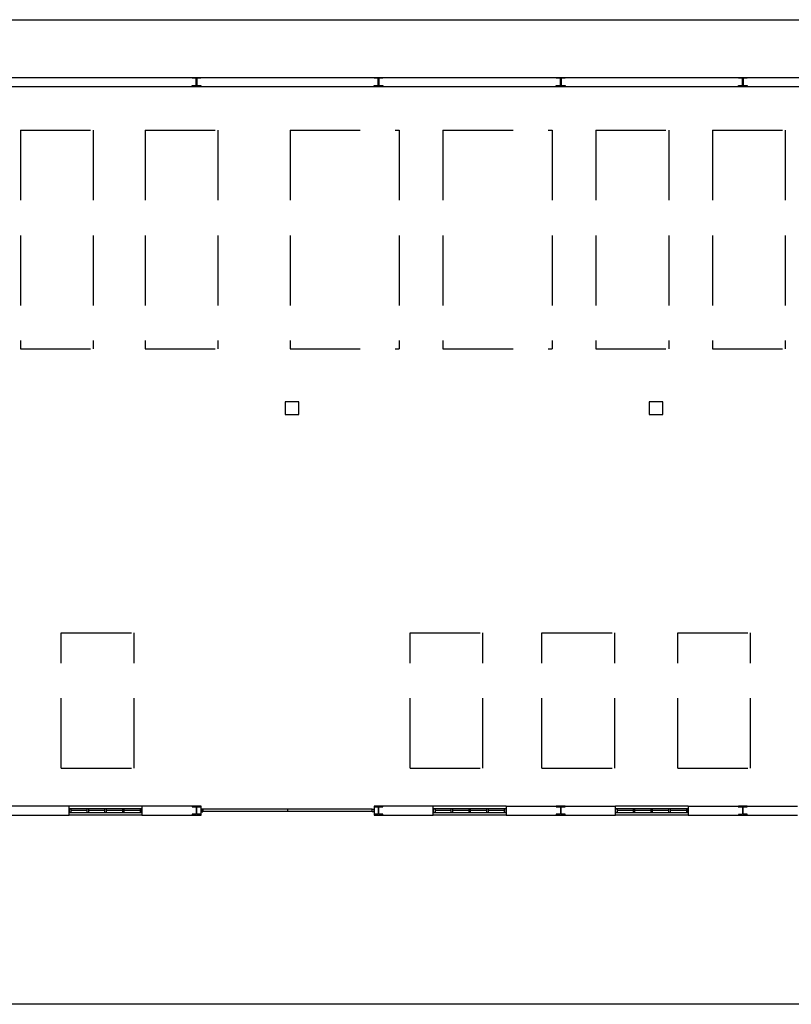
# Model space of a CAD drawing. Header units: millimetres. Extents: x -559 to 10735, y -2326 to 222.
# Tile 119 of 256: x 2172 to 2183, y -1797 to -1783. Entities that reach past the tile are written whole.
import ezdxf

# ---------------------------------------------------------------- set-up
doc = ezdxf.new("R2010")
doc.units = ezdxf.units.MM
doc.header["$LTSCALE"] = 4
doc.linetypes.add('HIDDEN', pattern=[0.375, 0.25, -0.125])
doc.layers.add('Extremos da Area Total', color=253, linetype='Continuous')
doc.layers.add('Planta Baixa', color=251, linetype='Continuous')

# ---------------------------------------------------------------- blocks, each defined once
blk = doc.blocks.new('AUW01D3S-flat-21-flat-1')
at = {"color": 9}
for p, q in [((0, 0.125), (-2, 0.125)), ((0, -0.125), (-2, -0.125))]:
    blk.add_line(p, q, dxfattribs=at)
blk = doc.blocks.new('AUD18D1S-flat-51-flat-1')
at = {"color": 9}
for p, q in [((-2, -0.125), (-2, 0.125)), ((0, 0.125), (0, -0.125))]:
    blk.add_line(p, q, dxfattribs=at)
blk = doc.blocks.new('AUD19D1S-flat-51-flat-1')
at = {"color": 9}
for p, q in [((-2, 0), (-2, 0)), ((0, 0), (0, 0))]:
    blk.add_line(p, q, dxfattribs=at)
blk = doc.blocks.new('AUD37D1S-flat-147-flat-1')
at = {"color": 9}
for p, q in [((-0.05, 0.05), (-0.05, -0.05)), ((0, 0.05), (-0.05, 0.05)), ((0, -0.05), (0, 0.05)), ((-0.05, -0.05), (0, -0.05))]:
    blk.add_line(p, q, dxfattribs=at)
at = {"color": 9, "width": 0.5, "flags": 3}
for p in [(-0.05, 0), (-0.05, -0.05)]:
    blk.add_attdef('JAMBPT', p, '', height=0.01, rotation=180, dxfattribs=at)
at = {"color": 9, "oblique": 36.8699, "width": 1.25, "flags": 3}
for p in [(-0.05, 0.05), (-0.05, 0), (-0.05, -0.05)]:
    blk.add_attdef('JAMBPT', p, '', height=0.00632, rotation=243.4349, dxfattribs=at)
blk = doc.blocks.new('AUD37D1S-flat-146-flat-1')
at = {"color": 9}
for p, q in [((0, -0.05), (0, 0.05)), ((0, 0.05), (0.05, 0.05)), ((0.05, 0.05), (0.05, -0.05)), ((0.05, -0.05), (0, -0.05))]:
    blk.add_line(p, q, dxfattribs=at)
at = {"color": 9, "text_generation_flag": 4, "width": 1.25, "flags": 3}
for p in [(0.05, 0.05), (0.05, 0), (0.05, -0.05)]:
    blk.add_attdef('JAMBPT', p, '', height=0.00632, rotation=296.5651, dxfattribs=at)
at = {"color": 9, "text_generation_flag": 4, "width": 0.5, "flags": 3}
for p in [(0.05, 0), (0.05, -0.05)]:
    blk.add_attdef('JAMBPT', p, '', height=0.01, dxfattribs=at)
blk = doc.blocks.new('AUD40D1S-flat-42-flat-1')
at = {"color": 9}
for p, q in [((-1, 0.05), (-1, -0.05)), ((1, 0.05), (-1, 0.05)), ((1, -0.05), (1, 0.05)), ((-1, -0.05), (1, -0.05))]:
    blk.add_line(p, q, dxfattribs=at)
blk = doc.blocks.new('AUD40D1S-flat-41-flat-1')
at = {"color": 9}
for p, q in [((-1, 0.05), (-1, -0.05)), ((1, 0.05), (-1, 0.05)), ((1, -0.05), (1, 0.05)), ((-1, -0.05), (1, -0.05))]:
    blk.add_line(p, q, dxfattribs=at)
blk = doc.blocks.new('AUD37D1S-flat-145-flat-1')
at = {"color": 9}
for p, q in [((-0.05, 0.05), (-0.05, -0.05)), ((0, 0.05), (-0.05, 0.05)), ((0, -0.05), (0, 0.05)), ((-0.05, -0.05), (0, -0.05))]:
    blk.add_line(p, q, dxfattribs=at)
at = {"color": 9, "width": 0.5, "flags": 3}
for p in [(-0.05, 0), (-0.05, -0.05)]:
    blk.add_attdef('JAMBPT', p, '', height=0.01, rotation=180, dxfattribs=at)
at = {"color": 9, "oblique": 36.8699, "width": 1.25, "flags": 3}
for p in [(-0.05, 0.05), (-0.05, 0), (-0.05, -0.05)]:
    blk.add_attdef('JAMBPT', p, '', height=0.00632, rotation=243.4349, dxfattribs=at)
blk = doc.blocks.new('AUD37D1S-flat-144-flat-1')
at = {"color": 9}
for p, q in [((-0.05, 0.05), (-0.05, -0.05)), ((0, 0.05), (-0.05, 0.05)), ((0, -0.05), (0, 0.05)), ((-0.05, -0.05), (0, -0.05))]:
    blk.add_line(p, q, dxfattribs=at)
at = {"color": 9, "width": 0.5, "flags": 3}
for p in [(-0.05, 0), (-0.05, -0.05)]:
    blk.add_attdef('JAMBPT', p, '', height=0.01, rotation=180, dxfattribs=at)
at = {"color": 9, "oblique": 36.8699, "width": 1.25, "flags": 3}
for p in [(-0.05, 0.05), (-0.05, 0), (-0.05, -0.05)]:
    blk.add_attdef('JAMBPT', p, '', height=0.00632, rotation=243.4349, dxfattribs=at)
blk = doc.blocks.new('AUD37D1S-flat-143-flat-1')
at = {"color": 9}
for p, q in [((-0.05, 0.05), (-0.05, -0.05)), ((0, 0.05), (-0.05, 0.05)), ((0, -0.05), (0, 0.05)), ((-0.05, -0.05), (0, -0.05))]:
    blk.add_line(p, q, dxfattribs=at)
at = {"color": 9, "width": 0.5, "flags": 3}
for p in [(-0.05, 0), (-0.05, -0.05)]:
    blk.add_attdef('JAMBPT', p, '', height=0.01, rotation=180, dxfattribs=at)
at = {"color": 9, "oblique": 36.8699, "width": 1.25, "flags": 3}
for p in [(-0.05, 0.05), (-0.05, 0), (-0.05, -0.05)]:
    blk.add_attdef('JAMBPT', p, '', height=0.00632, rotation=243.4349, dxfattribs=at)
blk = doc.blocks.new('AUW01D1S-flat-64-flat-1')
at = {"color": 9}
blk.add_line((0.21875, 0), (-0.21875, 0), dxfattribs=at)
blk = doc.blocks.new('AUW01D1S-flat-63-flat-1')
at = {"color": 9}
blk.add_line((0.21875, 0), (-0.21875, 0), dxfattribs=at)
blk = doc.blocks.new('AUW01D1S-flat-62-flat-1')
at = {"color": 9}
blk.add_line((0.21875, 0), (-0.21875, 0), dxfattribs=at)
blk = doc.blocks.new('AUW01D1S-flat-61-flat-1')
at = {"color": 9}
blk.add_line((0.21875, 0), (-0.21875, 0), dxfattribs=at)
blk = doc.blocks.new('AUW01D3S-flat-20-flat-1')
at = {"color": 9}
for p, q in [((0, 0.125), (-2, 0.125)), ((0, -0.125), (-2, -0.125))]:
    blk.add_line(p, q, dxfattribs=at)
blk = doc.blocks.new('AUD18D1S-flat-50-flat-1')
at = {"color": 9}
for p, q in [((-2, -0.125), (-2, 0.125)), ((0, 0.125), (0, -0.125))]:
    blk.add_line(p, q, dxfattribs=at)
blk = doc.blocks.new('AUD19D1S-flat-50-flat-1')
at = {"color": 9}
for p, q in [((-2, 0), (-2, 0)), ((0, 0), (0, 0))]:
    blk.add_line(p, q, dxfattribs=at)
blk = doc.blocks.new('AUD37D1S-flat-142-flat-1')
at = {"color": 9}
for p, q in [((-0.05, 0.05), (-0.05, -0.05)), ((0, 0.05), (-0.05, 0.05)), ((0, -0.05), (0, 0.05)), ((-0.05, -0.05), (0, -0.05))]:
    blk.add_line(p, q, dxfattribs=at)
at = {"color": 9, "width": 0.5, "flags": 3}
for p in [(-0.05, 0), (-0.05, -0.05)]:
    blk.add_attdef('JAMBPT', p, '', height=0.01, rotation=180, dxfattribs=at)
at = {"color": 9, "oblique": 36.8699, "width": 1.25, "flags": 3}
for p in [(-0.05, 0.05), (-0.05, 0), (-0.05, -0.05)]:
    blk.add_attdef('JAMBPT', p, '', height=0.00632, rotation=243.4349, dxfattribs=at)
blk = doc.blocks.new('AUD37D1S-flat-141-flat-1')
at = {"color": 9}
for p, q in [((0, -0.05), (0, 0.05)), ((0, 0.05), (0.05, 0.05)), ((0.05, 0.05), (0.05, -0.05)), ((0.05, -0.05), (0, -0.05))]:
    blk.add_line(p, q, dxfattribs=at)
at = {"color": 9, "text_generation_flag": 4, "width": 1.25, "flags": 3}
for p in [(0.05, 0.05), (0.05, 0), (0.05, -0.05)]:
    blk.add_attdef('JAMBPT', p, '', height=0.00632, rotation=296.5651, dxfattribs=at)
at = {"color": 9, "text_generation_flag": 4, "width": 0.5, "flags": 3}
for p in [(0.05, 0), (0.05, -0.05)]:
    blk.add_attdef('JAMBPT', p, '', height=0.01, dxfattribs=at)
blk = doc.blocks.new('AUD40D1S-flat-40-flat-1')
at = {"color": 9}
for p, q in [((-1, 0.05), (-1, -0.05)), ((1, 0.05), (-1, 0.05)), ((1, -0.05), (1, 0.05)), ((-1, -0.05), (1, -0.05))]:
    blk.add_line(p, q, dxfattribs=at)
blk = doc.blocks.new('AUD40D1S-flat-39-flat-1')
at = {"color": 9}
for p, q in [((-1, 0.05), (-1, -0.05)), ((1, 0.05), (-1, 0.05)), ((1, -0.05), (1, 0.05)), ((-1, -0.05), (1, -0.05))]:
    blk.add_line(p, q, dxfattribs=at)
blk = doc.blocks.new('AUD37D1S-flat-140-flat-1')
at = {"color": 9}
for p, q in [((-0.05, 0.05), (-0.05, -0.05)), ((0, 0.05), (-0.05, 0.05)), ((0, -0.05), (0, 0.05)), ((-0.05, -0.05), (0, -0.05))]:
    blk.add_line(p, q, dxfattribs=at)
at = {"color": 9, "width": 0.5, "flags": 3}
for p in [(-0.05, 0), (-0.05, -0.05)]:
    blk.add_attdef('JAMBPT', p, '', height=0.01, rotation=180, dxfattribs=at)
at = {"color": 9, "oblique": 36.8699, "width": 1.25, "flags": 3}
for p in [(-0.05, 0.05), (-0.05, 0), (-0.05, -0.05)]:
    blk.add_attdef('JAMBPT', p, '', height=0.00632, rotation=243.4349, dxfattribs=at)
blk = doc.blocks.new('AUD37D1S-flat-139-flat-1')
at = {"color": 9}
for p, q in [((-0.05, 0.05), (-0.05, -0.05)), ((0, 0.05), (-0.05, 0.05)), ((0, -0.05), (0, 0.05)), ((-0.05, -0.05), (0, -0.05))]:
    blk.add_line(p, q, dxfattribs=at)
at = {"color": 9, "width": 0.5, "flags": 3}
for p in [(-0.05, 0), (-0.05, -0.05)]:
    blk.add_attdef('JAMBPT', p, '', height=0.01, rotation=180, dxfattribs=at)
at = {"color": 9, "oblique": 36.8699, "width": 1.25, "flags": 3}
for p in [(-0.05, 0.05), (-0.05, 0), (-0.05, -0.05)]:
    blk.add_attdef('JAMBPT', p, '', height=0.00632, rotation=243.4349, dxfattribs=at)
blk = doc.blocks.new('AUD37D1S-flat-138-flat-1')
at = {"color": 9}
for p, q in [((-0.05, 0.05), (-0.05, -0.05)), ((0, 0.05), (-0.05, 0.05)), ((0, -0.05), (0, 0.05)), ((-0.05, -0.05), (0, -0.05))]:
    blk.add_line(p, q, dxfattribs=at)
at = {"color": 9, "width": 0.5, "flags": 3}
for p in [(-0.05, 0), (-0.05, -0.05)]:
    blk.add_attdef('JAMBPT', p, '', height=0.01, rotation=180, dxfattribs=at)
at = {"color": 9, "oblique": 36.8699, "width": 1.25, "flags": 3}
for p in [(-0.05, 0.05), (-0.05, 0), (-0.05, -0.05)]:
    blk.add_attdef('JAMBPT', p, '', height=0.00632, rotation=243.4349, dxfattribs=at)
blk = doc.blocks.new('AUW01D1S-flat-60-flat-1')
at = {"color": 9}
blk.add_line((0.21875, 0), (-0.21875, 0), dxfattribs=at)
blk = doc.blocks.new('AUW01D1S-flat-59-flat-1')
at = {"color": 9}
blk.add_line((0.21875, 0), (-0.21875, 0), dxfattribs=at)
blk = doc.blocks.new('AUW01D1S-flat-58-flat-1')
at = {"color": 9}
blk.add_line((0.21875, 0), (-0.21875, 0), dxfattribs=at)
blk = doc.blocks.new('AUW01D1S-flat-57-flat-1')
at = {"color": 9}
blk.add_line((0.21875, 0), (-0.21875, 0), dxfattribs=at)
blk = doc.blocks.new('AUW01D3S-flat-19-flat-1')
at = {"color": 9}
for p, q in [((0, 0.125), (-2, 0.125)), ((0, -0.125), (-2, -0.125))]:
    blk.add_line(p, q, dxfattribs=at)
blk = doc.blocks.new('AUD18D1S-flat-49-flat-1')
at = {"color": 9}
for p, q in [((-2, -0.125), (-2, 0.125)), ((0, 0.125), (0, -0.125))]:
    blk.add_line(p, q, dxfattribs=at)
blk = doc.blocks.new('AUD19D1S-flat-49-flat-1')
at = {"color": 9}
for p, q in [((-2, 0), (-2, 0)), ((0, 0), (0, 0))]:
    blk.add_line(p, q, dxfattribs=at)
blk = doc.blocks.new('AUD37D1S-flat-137-flat-1')
at = {"color": 9}
for p, q in [((-0.05, 0.05), (-0.05, -0.05)), ((0, 0.05), (-0.05, 0.05)), ((0, -0.05), (0, 0.05)), ((-0.05, -0.05), (0, -0.05))]:
    blk.add_line(p, q, dxfattribs=at)
at = {"color": 9, "width": 0.5, "flags": 3}
for p in [(-0.05, 0), (-0.05, -0.05)]:
    blk.add_attdef('JAMBPT', p, '', height=0.01, rotation=180, dxfattribs=at)
at = {"color": 9, "oblique": 36.8699, "width": 1.25, "flags": 3}
for p in [(-0.05, 0.05), (-0.05, 0), (-0.05, -0.05)]:
    blk.add_attdef('JAMBPT', p, '', height=0.00632, rotation=243.4349, dxfattribs=at)
blk = doc.blocks.new('AUD37D1S-flat-136-flat-1')
at = {"color": 9}
for p, q in [((0, -0.05), (0, 0.05)), ((0, 0.05), (0.05, 0.05)), ((0.05, 0.05), (0.05, -0.05)), ((0.05, -0.05), (0, -0.05))]:
    blk.add_line(p, q, dxfattribs=at)
at = {"color": 9, "text_generation_flag": 4, "width": 1.25, "flags": 3}
for p in [(0.05, 0.05), (0.05, 0), (0.05, -0.05)]:
    blk.add_attdef('JAMBPT', p, '', height=0.00632, rotation=296.5651, dxfattribs=at)
at = {"color": 9, "text_generation_flag": 4, "width": 0.5, "flags": 3}
for p in [(0.05, 0), (0.05, -0.05)]:
    blk.add_attdef('JAMBPT', p, '', height=0.01, dxfattribs=at)
blk = doc.blocks.new('AUD40D1S-flat-38-flat-1')
at = {"color": 9}
for p, q in [((-1, 0.05), (-1, -0.05)), ((1, 0.05), (-1, 0.05)), ((1, -0.05), (1, 0.05)), ((-1, -0.05), (1, -0.05))]:
    blk.add_line(p, q, dxfattribs=at)
blk = doc.blocks.new('AUD40D1S-flat-37-flat-1')
at = {"color": 9}
for p, q in [((-1, 0.05), (-1, -0.05)), ((1, 0.05), (-1, 0.05)), ((1, -0.05), (1, 0.05)), ((-1, -0.05), (1, -0.05))]:
    blk.add_line(p, q, dxfattribs=at)
blk = doc.blocks.new('AUD37D1S-flat-135-flat-1')
at = {"color": 9}
for p, q in [((-0.05, 0.05), (-0.05, -0.05)), ((0, 0.05), (-0.05, 0.05)), ((0, -0.05), (0, 0.05)), ((-0.05, -0.05), (0, -0.05))]:
    blk.add_line(p, q, dxfattribs=at)
at = {"color": 9, "width": 0.5, "flags": 3}
for p in [(-0.05, 0), (-0.05, -0.05)]:
    blk.add_attdef('JAMBPT', p, '', height=0.01, rotation=180, dxfattribs=at)
at = {"color": 9, "oblique": 36.8699, "width": 1.25, "flags": 3}
for p in [(-0.05, 0.05), (-0.05, 0), (-0.05, -0.05)]:
    blk.add_attdef('JAMBPT', p, '', height=0.00632, rotation=243.4349, dxfattribs=at)
blk = doc.blocks.new('AUD37D1S-flat-134-flat-1')
at = {"color": 9}
for p, q in [((-0.05, 0.05), (-0.05, -0.05)), ((0, 0.05), (-0.05, 0.05)), ((0, -0.05), (0, 0.05)), ((-0.05, -0.05), (0, -0.05))]:
    blk.add_line(p, q, dxfattribs=at)
at = {"color": 9, "width": 0.5, "flags": 3}
for p in [(-0.05, 0), (-0.05, -0.05)]:
    blk.add_attdef('JAMBPT', p, '', height=0.01, rotation=180, dxfattribs=at)
at = {"color": 9, "oblique": 36.8699, "width": 1.25, "flags": 3}
for p in [(-0.05, 0.05), (-0.05, 0), (-0.05, -0.05)]:
    blk.add_attdef('JAMBPT', p, '', height=0.00632, rotation=243.4349, dxfattribs=at)
blk = doc.blocks.new('AUD37D1S-flat-133-flat-1')
at = {"color": 9}
for p, q in [((-0.05, 0.05), (-0.05, -0.05)), ((0, 0.05), (-0.05, 0.05)), ((0, -0.05), (0, 0.05)), ((-0.05, -0.05), (0, -0.05))]:
    blk.add_line(p, q, dxfattribs=at)
at = {"color": 9, "width": 0.5, "flags": 3}
for p in [(-0.05, 0), (-0.05, -0.05)]:
    blk.add_attdef('JAMBPT', p, '', height=0.01, rotation=180, dxfattribs=at)
at = {"color": 9, "oblique": 36.8699, "width": 1.25, "flags": 3}
for p in [(-0.05, 0.05), (-0.05, 0), (-0.05, -0.05)]:
    blk.add_attdef('JAMBPT', p, '', height=0.00632, rotation=243.4349, dxfattribs=at)
blk = doc.blocks.new('AUW01D1S-flat-56-flat-1')
at = {"color": 9}
blk.add_line((0.21875, 0), (-0.21875, 0), dxfattribs=at)
blk = doc.blocks.new('AUW01D1S-flat-55-flat-1')
at = {"color": 9}
blk.add_line((0.21875, 0), (-0.21875, 0), dxfattribs=at)
blk = doc.blocks.new('AUW01D1S-flat-54-flat-1')
at = {"color": 9}
blk.add_line((0.21875, 0), (-0.21875, 0), dxfattribs=at)
blk = doc.blocks.new('AUW01D1S-flat-53-flat-1')
at = {"color": 9}
blk.add_line((0.21875, 0), (-0.21875, 0), dxfattribs=at)
blk = doc.blocks.new('AUD18D1S-flat-23-flat-1')
at = {"color": 9}
for p, q in [((0, -0.125), (0, 0.125)), ((4.75, 0.125), (4.75, -0.125))]:
    blk.add_line(p, q, dxfattribs=at)
blk = doc.blocks.new('AUD19D1S-flat-23-flat-1')
at = {"color": 9}
for p, q in [((0, 0), (0, 0)), ((4.75, 0), (4.75, 0))]:
    blk.add_line(p, q, dxfattribs=at)
blk = doc.blocks.new('AUD37D1S-flat-64-flat-1')
at = {"color": 9}
for p, q in [((0, 0.0375), (0, -0.0375)), ((0.05, 0.0375), (0, 0.0375)), ((0.05, -0.0375), (0.05, 0.0375)), ((0, -0.0375), (0.05, -0.0375))]:
    blk.add_line(p, q, dxfattribs=at)
at = {"color": 9, "oblique": 22.61986, "width": 1.083333, "flags": 3}
for p in [(0.05, 0.0375), (0.05, 0), (0.05, -0.0375)]:
    blk.add_attdef('JAMBPT', p, '', height=0.00588, rotation=56.30993, dxfattribs=at)
at = {"color": 9, "width": 0.666667, "flags": 3}
for p in [(0.05, 0.0375), (0.05, 0)]:
    blk.add_attdef('JAMBPT', p, '', height=0.0075, dxfattribs=at)
blk = doc.blocks.new('AUD37D1S-flat-63-flat-1')
at = {"color": 9}
for p, q in [((-0.05, 0.0375), (0, 0.0375)), ((-0.05, -0.0375), (-0.05, 0.0375)), ((0, 0.0375), (0, -0.0375)), ((0, -0.0375), (-0.05, -0.0375))]:
    blk.add_line(p, q, dxfattribs=at)
at = {"color": 9, "text_generation_flag": 4, "flags": 3}
for p, height, rotation, width in [((-0.05, 0.0375), 0.0075, 180, 0.666667), ((-0.05, 0), 0.0075, 180, 0.666667), ((-0.05, 0.0375), 0.00588, 123.69007, 1.083333), ((-0.05, 0), 0.00588, 123.69007, 1.083333), ((-0.05, -0.0375), 0.00588, 123.69007, 1.083333)]:
    blk.add_attdef('JAMBPT', p, '', height=height, rotation=rotation, dxfattribs=dict(at, width=width))
blk = doc.blocks.new('AUD41D1S-flat-13-flat-1')
at = {"color": 9}
for p, q in [((-2.375, 0.0375), (-2.375, -0.0375)), ((2.375, -0.0375), (2.375, 0.0375))]:
    blk.add_line(p, q, dxfattribs=at)
blk = doc.blocks.new('AUD10D1S-flat-2-flat-1')
at = {"color": 9}
for p, q in [((0, 0), (0, -0.05)), ((4.65, 0), (0, 0)), ((4.65, -0.05), (4.65, 0)), ((0, -0.05), (4.65, -0.05))]:
    blk.add_line(p, q, dxfattribs=at)

msp = doc.modelspace()

# ---------------------------------------------------------------- linework, layer by layer
at = {"layer": 'Extremos da Area Total'}
msp.add_lwpolyline([(2148.033, -1784.773), (2148.033, -1783.138), (2196.606, -1783.138), (2196.606, -1797.173), (2148.033, -1797.173), (2148.033, -1785.049)], dxfattribs=at)
at = {"layer": 'Planta Baixa'}
for p, q in [((2161.947, -1783.96), (2190.888, -1783.96)), ((2161.947, -1784.09), (2190.888, -1784.09)), ((2172.71, -1794.347), (2171.152, -1794.347)), ((2174.593, -1794.347), (2173.749, -1794.347)), ((2177.904, -1794.347), (2177.06, -1794.347)), ((2178.943, -1794.347), (2180.501, -1794.347)), ((2181.54, -1794.347), (2183.098, -1794.347)), ((2171.152, -1794.477), (2172.71, -1794.477)), ((2173.749, -1794.477), (2174.593, -1794.477)), ((2175.827, -1794.393), (2175.827, -1794.419)), ((2177.06, -1794.477), (2177.904, -1794.477)), ((2178.943, -1794.477), (2180.501, -1794.477)), ((2181.54, -1794.477), (2183.098, -1794.477))]:
    msp.add_line(p, q, dxfattribs=at)
at = {"layer": 'Planta Baixa', "linetype": 'HIDDEN'}
for p, q in [((2172.017, -1784.712), (2173.056, -1784.712)), ((2172.017, -1784.712), (2172.017, -1787.829)), ((2173.056, -1784.712), (2173.056, -1787.829)), ((2173.794, -1784.712), (2174.832, -1784.712)), ((2173.794, -1784.712), (2173.794, -1787.829)), ((2174.832, -1784.712), (2174.832, -1787.829)), ((2175.861, -1784.712), (2175.861, -1787.829)), ((2175.861, -1784.712), (2177.419, -1784.712)), ((2177.419, -1784.712), (2177.419, -1787.829)), ((2178.042, -1784.712), (2179.6, -1784.712)), ((2178.042, -1784.712), (2178.042, -1787.829)), ((2179.6, -1784.712), (2179.6, -1787.829)), ((2180.223, -1784.712), (2180.223, -1787.829)), ((2180.223, -1784.712), (2181.262, -1784.712)), ((2181.262, -1784.712), (2181.262, -1787.829)), ((2181.885, -1784.712), (2182.924, -1784.712)), ((2181.885, -1784.712), (2181.885, -1787.829)), ((2182.924, -1784.712), (2182.924, -1787.829)), ((2172.017, -1787.829), (2173.056, -1787.829)), ((2173.794, -1787.829), (2174.832, -1787.829)), ((2175.861, -1787.829), (2177.419, -1787.829)), ((2178.042, -1787.829), (2179.6, -1787.829)), ((2180.223, -1787.829), (2181.262, -1787.829)), ((2181.885, -1787.829), (2182.924, -1787.829)), ((2172.599, -1793.808), (2172.599, -1791.876)), ((2172.599, -1791.876), (2173.638, -1791.876)), ((2173.638, -1793.808), (2173.638, -1791.876)), ((2177.575, -1793.808), (2177.575, -1791.876)), ((2177.575, -1791.876), (2178.613, -1791.876)), ((2178.613, -1793.808), (2178.613, -1791.876)), ((2179.455, -1791.876), (2180.493, -1791.876)), ((2179.455, -1793.808), (2179.455, -1791.876)), ((2180.493, -1793.808), (2180.493, -1791.876)), ((2181.392, -1791.876), (2182.431, -1791.876)), ((2181.392, -1793.808), (2181.392, -1791.876)), ((2182.431, -1793.808), (2182.431, -1791.876)), ((2172.599, -1793.808), (2173.638, -1793.808)), ((2177.575, -1793.808), (2178.613, -1793.808)), ((2179.455, -1793.808), (2180.493, -1793.808)), ((2181.392, -1793.808), (2182.431, -1793.808))]:
    msp.add_line(p, q, dxfattribs=at)
at = {"layer": 'Planta Baixa'}
for points in [[(2174.59, -1783.963), (2174.59, -1783.973), (2174.539, -1783.973, 0.414214), (2174.533, -1783.978), (2174.533, -1784.072, 0.414214), (2174.539, -1784.077), (2174.59, -1784.077), (2174.59, -1784.087), (2174.466, -1784.087), (2174.466, -1784.077), (2174.518, -1784.077, 0.414214), (2174.523, -1784.072), (2174.523, -1783.978, 0.414214), (2174.518, -1783.973), (2174.466, -1783.973), (2174.466, -1783.963)], [(2177.187, -1783.963), (2177.187, -1783.973), (2177.135, -1783.973, 0.414214), (2177.13, -1783.978), (2177.13, -1784.072, 0.414214), (2177.135, -1784.077), (2177.187, -1784.077), (2177.187, -1784.087), (2177.063, -1784.087), (2177.063, -1784.077), (2177.115, -1784.077, 0.414214), (2177.12, -1784.072), (2177.12, -1783.978, 0.414214), (2177.115, -1783.973), (2177.063, -1783.973), (2177.063, -1783.963)], [(2179.784, -1783.963), (2179.784, -1783.973), (2179.732, -1783.973, 0.414214), (2179.727, -1783.978), (2179.727, -1784.072, 0.414214), (2179.732, -1784.077), (2179.784, -1784.077), (2179.784, -1784.087), (2179.659, -1784.087), (2179.659, -1784.077), (2179.711, -1784.077, 0.414214), (2179.717, -1784.072), (2179.717, -1783.978, 0.414214), (2179.711, -1783.973), (2179.659, -1783.973), (2179.659, -1783.963)], [(2182.381, -1783.963), (2182.381, -1783.973), (2182.329, -1783.973, 0.414214), (2182.324, -1783.978), (2182.324, -1784.072, 0.414214), (2182.329, -1784.077), (2182.381, -1784.077), (2182.381, -1784.088), (2182.256, -1784.087), (2182.256, -1784.077), (2182.308, -1784.077, 0.414214), (2182.313, -1784.072), (2182.314, -1783.978, 0.414214), (2182.308, -1783.973), (2182.257, -1783.973), (2182.257, -1783.962)], [(2174.59, -1794.475), (2174.59, -1794.464), (2174.539, -1794.464, -0.414214), (2174.533, -1794.459), (2174.533, -1794.366, -0.414214), (2174.539, -1794.36), (2174.59, -1794.36), (2174.59, -1794.35), (2174.466, -1794.35), (2174.466, -1794.36), (2174.518, -1794.36, -0.414214), (2174.523, -1794.366), (2174.523, -1794.459, -0.414214), (2174.518, -1794.464), (2174.466, -1794.464), (2174.466, -1794.475)], [(2177.187, -1794.475), (2177.187, -1794.464), (2177.135, -1794.464, -0.414214), (2177.13, -1794.459), (2177.13, -1794.366, -0.414214), (2177.135, -1794.36), (2177.187, -1794.36), (2177.187, -1794.35), (2177.063, -1794.35), (2177.063, -1794.36), (2177.115, -1794.36, -0.414214), (2177.12, -1794.366), (2177.12, -1794.459, -0.414214), (2177.115, -1794.464), (2177.063, -1794.464), (2177.063, -1794.475)], [(2179.784, -1794.475), (2179.784, -1794.464), (2179.732, -1794.464, -0.414214), (2179.727, -1794.459), (2179.727, -1794.366, -0.414214), (2179.732, -1794.36), (2179.784, -1794.36), (2179.784, -1794.35), (2179.659, -1794.35), (2179.659, -1794.36), (2179.711, -1794.36, -0.414214), (2179.717, -1794.366), (2179.717, -1794.459, -0.414214), (2179.711, -1794.464), (2179.659, -1794.464), (2179.659, -1794.475)], [(2182.381, -1794.474), (2182.381, -1794.464), (2182.329, -1794.464, -0.414214), (2182.324, -1794.459), (2182.324, -1794.366, -0.414214), (2182.329, -1794.36), (2182.381, -1794.36), (2182.381, -1794.35), (2182.256, -1794.35), (2182.256, -1794.361), (2182.308, -1794.36, -0.414214), (2182.313, -1794.366), (2182.314, -1794.459, -0.414214), (2182.308, -1794.464), (2182.257, -1794.465), (2182.257, -1794.475)]]:
    msp.add_lwpolyline(points, format="xyb", close=True, dxfattribs=at)
for points in [[(2175.791, -1788.766), (2175.985, -1788.766), (2175.985, -1788.587), (2175.791, -1788.587)], [(2180.985, -1788.766), (2181.178, -1788.766), (2181.178, -1788.587), (2180.985, -1788.587)]]:
    msp.add_lwpolyline(points, close=True, dxfattribs=at)

# ---------------------------------------------------------------- block references
at = {"layer": 'Planta Baixa', "xscale": 0.5193635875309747, "yscale": 0.5193635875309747, "zscale": 0.5193635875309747}
for name, p in [('AUW01D3S-flat-19-flat-1', (2173.749, -1794.412)), ('AUD18D1S-flat-49-flat-1', (2173.749, -1794.412)), ('AUD18D1S-flat-23-flat-1', (2174.593, -1794.412)), ('AUW01D3S-flat-20-flat-1', (2178.943, -1794.412)), ('AUD18D1S-flat-50-flat-1', (2178.943, -1794.412)), ('AUW01D3S-flat-21-flat-1', (2181.54, -1794.412)), ('AUD18D1S-flat-51-flat-1', (2181.54, -1794.412)), ('AUD37D1S-flat-136-flat-1', (2172.71, -1794.412)), ('AUD40D1S-flat-38-flat-1', (2173.23, -1794.412)), ('AUD40D1S-flat-37-flat-1', (2173.23, -1794.412)), ('AUD19D1S-flat-49-flat-1', (2173.749, -1794.412)), ('AUW01D1S-flat-53-flat-1', (2172.85, -1794.412)), ('AUD37D1S-flat-133-flat-1', (2172.99, -1794.412)), ('AUW01D1S-flat-54-flat-1', (2173.103, -1794.412)), ('AUD37D1S-flat-134-flat-1', (2173.243, -1794.412)), ('AUW01D1S-flat-55-flat-1', (2173.356, -1794.412)), ('AUD37D1S-flat-135-flat-1', (2173.496, -1794.412)), ('AUW01D1S-flat-56-flat-1', (2173.61, -1794.412)), ('AUD37D1S-flat-137-flat-1', (2173.749, -1794.412)), ('AUD37D1S-flat-64-flat-1', (2174.593, -1794.412)), ('AUD41D1S-flat-13-flat-1', (2175.827, -1794.412)), ('AUD19D1S-flat-23-flat-1', (2174.593, -1794.412)), ('AUD10D1S-flat-2-flat-1', (2174.619, -1794.393)), ('AUD37D1S-flat-63-flat-1', (2177.06, -1794.412)), ('AUD37D1S-flat-141-flat-1', (2177.904, -1794.412)), ('AUD40D1S-flat-40-flat-1', (2178.423, -1794.412)), ('AUD40D1S-flat-39-flat-1', (2178.423, -1794.412)), ('AUD19D1S-flat-50-flat-1', (2178.943, -1794.412)), ('AUW01D1S-flat-57-flat-1', (2178.044, -1794.412)), ('AUD37D1S-flat-138-flat-1', (2178.183, -1794.412)), ('AUW01D1S-flat-58-flat-1', (2178.297, -1794.412)), ('AUD37D1S-flat-139-flat-1', (2178.436, -1794.412)), ('AUW01D1S-flat-59-flat-1', (2178.55, -1794.412)), ('AUD37D1S-flat-140-flat-1', (2178.69, -1794.412)), ('AUW01D1S-flat-60-flat-1', (2178.803, -1794.412)), ('AUD37D1S-flat-142-flat-1', (2178.943, -1794.412)), ('AUD37D1S-flat-146-flat-1', (2180.501, -1794.412)), ('AUD40D1S-flat-42-flat-1', (2181.02, -1794.412)), ('AUD40D1S-flat-41-flat-1', (2181.02, -1794.412)), ('AUD19D1S-flat-51-flat-1', (2181.54, -1794.412)), ('AUW01D1S-flat-61-flat-1', (2180.64, -1794.412)), ('AUD37D1S-flat-143-flat-1', (2180.78, -1794.412)), ('AUW01D1S-flat-62-flat-1', (2180.894, -1794.412)), ('AUD37D1S-flat-144-flat-1', (2181.033, -1794.412)), ('AUW01D1S-flat-63-flat-1', (2181.147, -1794.412)), ('AUD37D1S-flat-145-flat-1', (2181.286, -1794.412)), ('AUW01D1S-flat-64-flat-1', (2181.4, -1794.412)), ('AUD37D1S-flat-147-flat-1', (2181.54, -1794.412))]:
    msp.add_blockref(name, p, dxfattribs=at)

doc.saveas('drawing.dxf')
